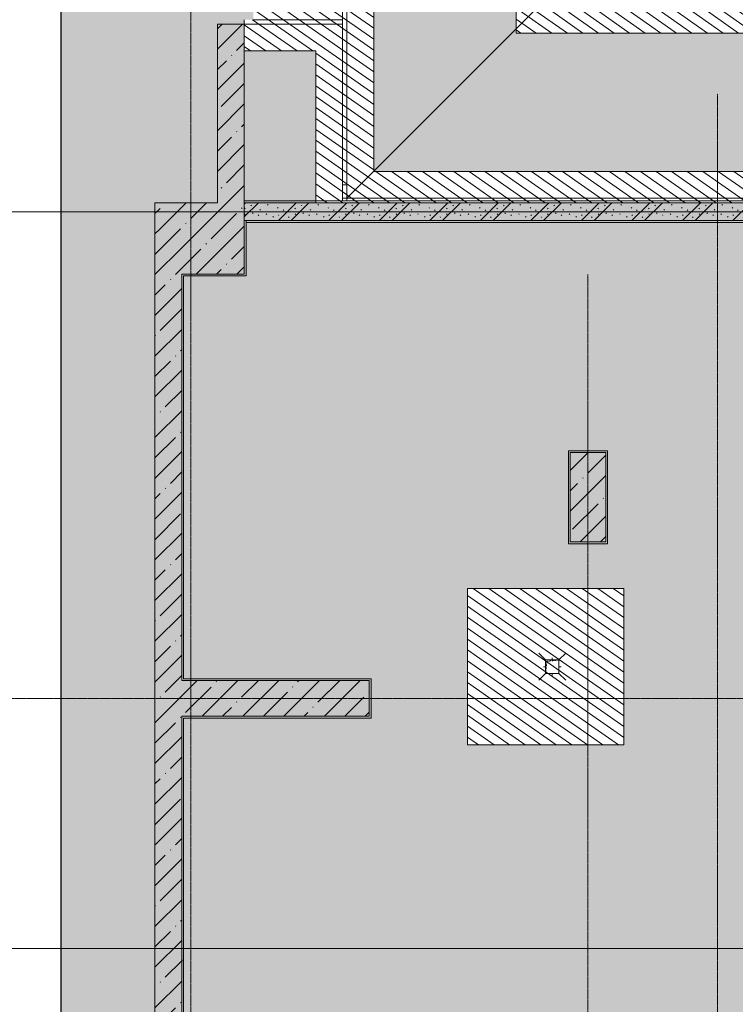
# Model space of a CAD drawing. Header units: millimetres. Extents: x -10358 to 171177, y -7314 to 134351.
# Tile 38 of 256: x -1915 to 6100, y 90424 to 101450. Entities that reach past the tile are written whole.
import ezdxf

# ---------------------------------------------------------------- set-up
doc = ezdxf.new("R2010")
doc.units = ezdxf.units.MM
for name, pattern in [('3_ Штрих_ 1 х 1 мм', [2, 1, -1]), ('3_ Штрих_ 5 х 3 мм', [8, 5, -3]), ('4_ Штрихпунктир_ 10 х 2 мм', [14, 10, -2, 0, -2])]:
    doc.linetypes.add(name, pattern=pattern)
for name, color, linetype, lineweight in [('A-DETL', 7, 'Continuous', 15), ('A-DETL-GENF', 7, 'Continuous', 13), ('A-FLOR', 7, 'Continuous', 13), ('A-GENM', 7, 'Continuous', 13), ('A-WALL', 7, 'Continuous', 13), ('A-WALL-PATT', 7, 'Continuous', 13), ('I-WALL', 7, 'Continuous', 13), ('M-EQPM', 7, 'Continuous', 13), ('P-SANR-FIXT', 7, 'Continuous', 13), ('S-COLS', 7, 'Continuous', 15), ('S-GRID', 7, 'Continuous', 5)]:
    doc.layers.add(name, color=color, linetype=linetype, lineweight=lineweight)
pattern_1 = [(45, (0, 0), (-228.0985, 228.0985), []), (45, (228.1, 0), (-228.0985, 228.0985), [403.225, -80.645, 6.706, -73.939])]
pattern_2 = [(145, (0, 0), (-57.357644, -81.915204), [])]

# ---------------------------------------------------------------- blocks, each defined once
blk = doc.blocks.new('Наметкина 10_РД_АР_П_Отделка_R21_rvt-1-Маркировочный план-схема -1 этажа на отм_-5_600')
at = {"layer": 'A-WALL-PATT', "lineweight": 5}
h = blk.add_hatch(dxfattribs=at)
h.set_pattern_fill('FP_16', color=256, style=0, pattern_type=2)
h.set_pattern_definition([(0, (0, 0), (406.4, 101.6), [6.706, -298.094, 6.706, -298.094, -1625.6]), (0, (0, 0), (406.4, 101.6), [-609.6, 6.706, -602.894, 6.706, -298.094, -711.2]), (0, (0, 0), (406.4, 101.6), [-1524, 6.706, -196.494, 6.706, -501.294]), (120, (152.4, 50.8), (-291.18818, 301.15272), [6.706, -298.094, 6.706, -298.094, -1625.6]), (120, (152.4, 50.8), (-291.18818, 301.15272), [-609.6, 6.706, -602.894, 6.706, -298.094, -711.2]), (120, (152.4, 50.8), (-291.18818, 301.15272), [-1524, 6.706, -196.494, 6.706, -501.294]), (240, (203.2, 254), (-115.21182, -402.75272), [6.706, -298.094, 6.706, -298.094, -1625.6]), (240, (203.2, 254), (-115.21182, -402.75272), [-609.6, 6.706, -602.894, 6.706, -298.094, -711.2]), (240, (203.2, 254), (-115.21182, -402.75272), [-1524, 6.706, -196.494, 6.706, -501.294])])
h.paths.add_polyline_path([(1400, 99400), (1400, 99420), (600, 99420), (600, 99400)])
at = {"layer": 'A-WALL'}
for p, q in [((1400, 99420), (600, 99420)), ((600, 99420), (600, 99400)), ((600, 99400), (1400, 99400)), ((8000, 99420), (1400, 99420)), ((1400, 99400), (8000, 99400)), ((600, 99200), (600, 98600)), ((620, 99200), (600, 99200)), ((620, 98580), (620, 99200)), ((7980, 99200), (620, 99200)), ((620, 99200), (620, 99180)), ((620, 99180), (7980, 99180)), ((-100, 98600), (-100, 94050)), ((-80, 98600), (-100, 98600)), ((600, 98600), (-80, 98600)), ((-80, 94070), (-80, 98580)), ((-80, 98580), (600, 98580)), ((600, 98580), (620, 98580)), ((4250, 96622), (4230, 96622)), ((4230, 96622), (4230, 95602)), ((4650, 96622), (4250, 96622)), ((4250, 96602), (4650, 96602)), ((4250, 95602), (4250, 96602)), ((4670, 96622), (4650, 96622)), ((4650, 96602), (4650, 95602)), ((4670, 95602), (4670, 96622)), ((4230, 95602), (4230, 95582)), ((4650, 95602), (4250, 95602)), ((4670, 95582), (4670, 95602)), ((4230, 95582), (4670, 95582)), ((2020, 94070), (-80, 94070)), ((2020, 94050), (2020, 94070)), ((-100, 94050), (-80, 94050)), ((-80, 94050), (2000, 94050)), ((2000, 94050), (2000, 93650)), ((2020, 93630), (2020, 94050)), ((-100, 93650), (-100, 90920)), ((-80, 93650), (-100, 93650)), ((2000, 93650), (-80, 93650)), ((-80, 93630), (2000, 93630)), ((-80, 90920), (-80, 93630)), ((2000, 93630), (2020, 93630)), ((-100, 90920), (-80, 90920)), ((-80, 90920), (-80, 89790))]:
    blk.add_line(p, q, dxfattribs=at)
blk = doc.blocks.new('АР_Трап - 100-100-V104-Маркировочный план-схема -1 этажа на отм_-5_600')
at = {"layer": 'P-SANR-FIXT'}
for p, q in [((-75, 75), (-150, 150)), ((75, 75), (150, 150)), ((-100, 0), (-75, 0)), ((0, 75), (0, 100)), ((75, 0), (100, 0)), ((-75, -75), (-150, -150)), ((0, -100), (0, -75)), ((75, -75), (150, -150))]:
    blk.add_line(p, q, dxfattribs=at)
blk = doc.blocks.new('АР_Канал вертикальный прямоугольный - ВК-V105-Маркировочный план-схема -1 этажа на отм_-5_600')
at = {"layer": 'A-DETL-GENF', "linetype": '3_ Штрих_ 1 х 1 мм'}
for p, q in [((75, 75), (-75, 75)), ((-75, 75), (-75, -75)), ((75, 75), (-75, 75)), ((-75, 75), (-75, -75)), ((-75, -75), (-60, 60)), ((-75, -75), (-60, 60)), ((-60, 60), (75, 75)), ((-60, 60), (75, 75)), ((75, -75), (75, 75)), ((-75, -75), (75, -75))]:
    blk.add_line(p, q, dxfattribs=at)
at = {"layer": 'M-EQPM'}
for p, q in [((-75, -75), (-75, 75)), ((-75, 75), (75, 75)), ((75, 75), (75, -75)), ((75, -75), (-75, -75))]:
    blk.add_line(p, q, dxfattribs=at)
blk = doc.blocks.new('АР-Заполнение деф_ шва - Д_ш_-4331308-Маркировочный план-схема -1 этажа на отм_-5_600')
at = {"layer": 'A-GENM'}
for p, q in [((0, 25), (4580, 25)), ((0, -25), (4580, -25))]:
    blk.add_line(p, q, dxfattribs=at)
blk = doc.blocks.new('АР-Заполнение деф_ шва - Д_ш_-4331205-Маркировочный план-схема -1 этажа на отм_-5_600')
at = {"layer": 'A-GENM'}
for p, q in [((0, 25), (1000, 25)), ((0, -25), (1000, -25))]:
    blk.add_line(p, q, dxfattribs=at)
blk = doc.blocks.new('АР-Заполнение деф_ шва - Д_ш__Пристенный-4429810-Маркировочный план-схема -1 этажа на отм_-5_600')
at = {"layer": 'A-GENM'}
blk.add_line((0, 25), (12825, 25), dxfattribs=at)

msp = doc.modelspace()

# ---------------------------------------------------------------- hatches: boundary and pattern name
at = {"layer": 'A-DETL-GENF', "true_color": 0xffffff}
h = msp.add_hatch(color=7, dxfattribs=at)
h.paths.add_polyline_path([(30200, 32200), (38582.9, 32200), (38582.9, 48000), (32600, 48000), (32600, 50050), (26600, 50050), (26601.2, 51500), (26900, 51500), (26900, 51900), (26600, 51900), (26600, 57825), (26900, 57825), (26900, 58225), (26600, 58225), (26600, 64100), (26900, 64100), (26900, 64500), (26600, 64500), (26600, 70300), (26900, 70300), (26900, 70700), (26600, 70700), (26600, 76750), (26900, 76750), (26900, 77150), (26600, 77150), (26600, 80600), (26975, 80600), (26975, 80900), (32600, 80900), (32600, 99100), (26975, 99100), (26975, 99400), (26575, 99400), (26575, 99100), (20875, 99100), (20875, 99400), (20475, 99400), (20475, 99100), (14525, 99100), (14525, 99400), (1400, 99400), (1400, 101100), (600, 101100), (600, 101450), (700, 101450), (700, 101750), (1400, 101750), (1400, 104300), (41750, 104300), (41750, 125510), (44050, 125510), (44050, 126310), (44700, 126310), (44700, 125510), (45250, 125510), (45250, 127956.4), (-1456, 127956.4), (-1456, 79200), (4850, 79200), (4850, 32200), (29700, 32200)])
h.paths.add_polyline_path([(19481.8, 43200), (19250, 43200), (19250, 44800), (20325, 44800), (20325, 44300), (21000, 44300), (21000, 43200), (19675, 43200)])
h.paths.add_polyline_path([(34923.4, 43245), (33775, 43245), (33776.6, 44280), (34923.4, 44280), (34923.4, 43246.6)])
h.paths.add_polyline_path([(15899.9, 43690), (15900, 43810), (15951.9, 43810), (15947.4, 43802.2), (15906.9, 43800), (15904.7, 43794.7), (15906.9, 43700), (15912.2, 43697.8), (15948.6, 43695.8), (15951.9, 43690), (15900, 43690)])
h.paths.add_polyline_path([(16768.8, 43690), (16748, 43690), (16752.5, 43697.8), (16793, 43700), (16795.2, 43705.3), (16793, 43800), (16787.7, 43802.2), (16751.5, 43803.9), (16748, 43810), (16800, 43810), (16798.8, 43690), (16787.7, 43690)])
h.paths.add_polyline_path([(6298, 43690), (6302.5, 43697.8), (6343, 43700), (6345.2, 43705.3), (6343, 43800), (6337.7, 43802.2), (6301.4, 43804.2), (6298, 43810), (6350, 43810), (6348.8, 43690), (6318.9, 43690)])
h.paths.add_polyline_path([(33774, 44335), (33724.6, 44335), (33729.1, 44342.8), (33769.6, 44345), (33771.8, 44350.3), (33769.6, 44445), (33764.3, 44447.2), (33729.1, 44447.2), (33724.6, 44455), (33776.6, 44455), (33775, 44335)])
h.paths.add_polyline_path([(34945, 44335), (34923.4, 44335), (34925, 44455), (34975.4, 44455), (34970.9, 44447.2), (34930.4, 44445), (34928.2, 44439.7), (34930.4, 44345), (34935.7, 44342.8), (34970.9, 44342.8), (34975.4, 44335)])
h.paths.add_polyline_path([(6868, 44740), (6100, 44740), (6100, 46490), (7200, 46490), (7200, 44740), (7040, 44740)])
h.paths.add_polyline_path([(13050, 45300), (12550, 45300), (12550, 77050), (13350, 77050), (13350, 61550), (24850, 61550), (24850, 60750), (13350, 60750), (13350, 45300)])
h.paths.add_polyline_path([(27808.7, 50700), (31300, 50700), (31300, 75252.5), (27250, 79728.8), (27250, 50700)])
h.paths.add_polyline_path([(31950, 50700), (32600, 50700), (32600, 75050), (31950, 75050), (31950, 50920)])
h.paths.add_polyline_path([(29374.9, 52325), (28875, 52325), (28876.1, 73440), (29675, 73440), (29675, 52325)])
h.paths.add_polyline_path([(20275, 52800), (20275, 54550), (22025, 54550), (22025, 52800), (20500, 52800)])
h.paths.add_polyline_path([(7076.2, 61250), (6100, 61250), (6100, 62630), (6348.1, 62630.8), (6349.9, 62635.3), (6347.7, 62730), (6338, 62732.2), (6307.2, 62732.2), (6302.7, 62740), (6354.7, 62740), (6354.7, 63000), (7350, 63000), (7350, 62630), (7510, 62630), (7510, 61250), (7180, 61250)])
h.paths.add_polyline_path([(31940, 75700), (32600, 75700), (32600, 80250), (27655, 80250), (31771.7, 75700)])
h.paths.add_polyline_path([(16125, 77150), (14375, 77150), (14375, 78400), (16125, 78400), (16125, 77170)])
h.paths.add_polyline_path([(20301, 78840), (20301, 78916), (20501, 78916), (20500, 78840.6), (20492, 78845.5), (20492, 78901.3), (20489.2, 78908), (20482.5, 78910.8), (20319.5, 78910.8), (20312.8, 78908), (20310, 78901.3), (20310, 78845.5)])
h.paths.add_polyline_path([(30075, 84350), (24230, 84350), (24230, 84900), (26975, 84900), (26975, 85150), (29775, 85150), (29775, 96625), (30575, 96625), (30575, 84350), (30275, 84350)])
h.paths.add_polyline_path([(18875, 93330), (17125, 93330), (17125, 95080), (18875, 95080), (18875, 94023)])
h.paths.add_polyline_path([(4850, 93330), (3100, 93330), (3100, 95080), (4850, 95080), (4850, 93507.5)])
h.paths.add_polyline_path([(2050, 99750), (32600, 99750), (32600, 100300), (45100.3, 100300), (41936.4, 103650), (2050, 103650), (2050, 100848.8)])
h.paths.add_polyline_path([(45250, 101088.1), (45250, 124860), (42400, 124860), (42400, 104105.8), (44561.3, 101817.3)])
h.paths.add_polyline_path([(40215, 101300), (3645.5, 101300), (3645.5, 102100), (40215, 102100), (40215, 101600)])
h.paths.add_polyline_path([(44325, 105712), (43825, 105712.7), (43825, 123388), (44625, 123388), (44625, 105712), (44561.3, 105712)])
h.paths.add_polyline_path([(32445, 109025), (31630, 109025), (31630, 110775), (33380, 110775), (33380, 109025), (32580, 109025)])
h.paths.add_polyline_path([(7825, 109025), (7825, 110775), (9575, 110775), (9575, 109025)])
h.paths.add_polyline_path([(40200, 117650), (700, 117650), (700, 118450), (40200, 118450), (40200, 117950)])
at = {"layer": 'A-DETL-GENF', "lineweight": 5, "true_color": 0x808080}
h = msp.add_hatch(dxfattribs=at)
h.set_pattern_fill('FP_17', color=8, style=0, pattern_type=2)
h.set_pattern_definition(pattern_2)
h.paths.add_polyline_path([(30275, 99100), (32600, 99100), (32600, 99750), (2050, 99750), (2050, 103650), (41936.4, 103650), (45100.3, 100300), (45250, 100300), (45250, 101088.1), (42400, 104105.8), (42400, 124860), (45250, 124860), (45250, 125510), (44700, 125510), (44700, 126310), (44050, 126310), (44050, 125510), (41750, 125510), (41750, 104300), (1400, 104300), (1400, 101750), (700, 101750), (700, 101450), (600, 101450), (600, 101100), (1400, 101100), (1400, 99400), (14525, 99400), (14525, 99100), (20475, 99100), (20475, 99400), (20875, 99400), (20875, 99100), (26575, 99100), (26575, 99400), (26975, 99400), (26975, 99100), (30075, 99100)])
h = msp.add_hatch(dxfattribs=at)
h.set_pattern_fill('FP_17', color=8, style=0, pattern_type=2)
h.set_pattern_definition(pattern_2)
h.paths.add_polyline_path([(13350, 45300), (13350, 60750), (24850, 60750), (24850, 61550), (13350, 61550), (13350, 77050), (12550, 77050), (12550, 45300), (12850, 45300), (12851.1, 76750), (13050, 76750), (13050, 61250), (24550, 61250), (24550, 61050), (13050, 61050), (13050, 45300)])
h.paths.add_polyline_path([(29175, 52325), (29675, 52325), (29673.9, 73440), (28875, 73440), (28875, 52325)])
h.paths.add_polyline_path([(29175, 52625.1), (29175, 73140), (29375, 73140), (29374.9, 52625.1)])
h.paths.add_polyline_path([(29200, 61075), (29350, 61075), (29350, 61225), (29200, 61225)])
h.paths.add_polyline_path([(12978.1, 61075), (13025, 61075), (13025, 61225), (12875, 61225), (12875, 61075)])
h.paths.add_polyline_path([(26975, 84350), (30575, 84350), (30575, 96625), (29775, 96625), (29775, 85150), (26975, 85150), (26975, 84900), (24230, 84900), (24230, 84350), (25016.6, 84350)])
h.paths.add_polyline_path([(30275, 84650), (24530, 84650), (24531.9, 84850), (30075, 84850), (30075, 96325), (30275, 96325), (30275, 84738.7)])
h.paths.add_polyline_path([(30095, 84675), (30245, 84675), (30245, 84825), (30095, 84825)])
h.paths.add_polyline_path([(40215, 101300), (40215, 102100), (3645.5, 102100), (3645.5, 101300), (39915, 101300)])
h.paths.add_polyline_path([(21010.2, 101600), (3900, 101600), (3900, 101800), (39915, 101800), (39915, 101600), (22224.5, 101600)])
h.paths.add_polyline_path([(32580, 101625), (32580, 101775), (32430, 101775), (32430, 101625)])
h.paths.add_polyline_path([(8775, 101625), (8775, 101775), (8625, 101775), (8625, 101625)])
h.paths.add_polyline_path([(44125, 105712), (44625, 105712.7), (44625, 123388), (43825, 123388), (43825, 105712), (43994.6, 105712)])
h.paths.add_polyline_path([(44125, 106012.4), (44125, 123087.4), (44325, 123087.4), (44325, 106012.4)])
h.paths.add_polyline_path([(44300, 114545), (44300, 114695), (44150, 114695), (44150, 114545), (44225.2, 114545)])
h.paths.add_polyline_path([(40200, 117650), (40200, 118450), (700, 118450), (700, 118150), (39899.9, 118149.9), (39899.9, 117950), (700, 117950), (700, 117650), (39900.1, 117650)])
h.paths.add_polyline_path([(32430, 117975), (32580, 117975), (32580, 118125), (32430, 118125)])
h.paths.add_polyline_path([(8625, 117975), (8775, 117975), (8775, 118125), (8625, 118125)])
h = msp.add_hatch(dxfattribs=at)
h.set_pattern_fill('FP_17', color=8, style=0, pattern_type=2)
h.set_pattern_definition(pattern_2)
h.paths.add_polyline_path([(130440, 11900), (131470, 11900), (131470, 12750), (130440, 12750), (130440, 12700), (130320, 12700), (130320, 11900), (130424.6, 11900)])
h.paths.add_polyline_path([(130440, 12825), (131470, 12825), (131470, 13675), (130440, 13675), (130440, 13630), (130320, 13630), (130320, 12830), (130440, 12830)])
h.paths.add_polyline_path([(131116.4, 13750), (131470, 13750), (131470, 14700), (130440, 14699.8), (130440, 14560), (130320, 14560), (130320, 13760), (130440, 13760), (130440, 13750)])
h.paths.add_polyline_path([(130440, 17700), (131470, 17700), (131470, 18650), (130440, 18650), (130440, 18600), (130320, 18600), (130320, 17800), (130440, 17800), (130440, 17720)])
h.paths.add_polyline_path([(131470, 18725), (131470, 19675), (130440, 19675), (130440, 19600), (130320, 19600), (130320, 18800), (130440, 18800), (130440, 18725), (131456.5, 18725)])
h.paths.add_polyline_path([(131463.2, 19750), (131470, 19750), (131470, 20800), (130440, 20800), (130440, 20600), (130320, 20600), (130320, 19800), (130440, 19800), (130440, 19750), (131450, 19750)])
h.paths.add_polyline_path([(131116.4, 20900), (131470, 20900), (131470, 22035), (130440, 22035), (130440, 21925), (130320, 21925), (130320, 21125), (130440, 21125), (130440, 20900)])
h.paths.add_polyline_path([(131470, 22150), (131470, 23090), (130440, 23090), (130440, 22975), (130320, 22975), (130320, 22175), (130440, 22175), (130440, 22150), (131458.5, 22150)])
h.paths.add_polyline_path([(131120, 23165), (131470, 23165), (131470, 24125), (130440, 24125), (130440, 24025), (130320, 24025), (130320, 23225), (130440, 23225), (130440, 23165), (131116.4, 23165)])
h.paths.add_polyline_path([(125195.4, 32000), (125320, 32000), (125320, 32070), (125520, 32070), (125520, 33100), (124425, 33100), (124425, 32070), (124520, 32070), (124520, 32000), (124614.5, 32000)])
h.paths.add_polyline_path([(124320, 32000), (124330, 32000), (124330, 32070), (124350, 32071.8), (124350, 33100), (123440, 33100), (123440, 32070), (123530, 32070), (123530, 32000), (124285.4, 32000)])
h.paths.add_polyline_path([(123225.4, 32000), (123350, 32000), (123350, 32070), (123365, 32070), (123365, 33100), (122455, 33100), (122455, 32070), (122550, 32070), (122550, 32000), (122740.1, 32000)])
h.paths.add_polyline_path([(122370, 32000), (122370, 32070), (122380, 32070), (122380, 33100), (121470, 33100), (121470, 32070), (121570, 32070), (121570, 32000), (122360, 32000)])
h.paths.add_polyline_path([(126486.3, 41038.4), (127220, 41038.4), (127220, 42788.4), (125545, 42788.4), (125545, 41038.4), (126454.9, 41038.4)])
h.paths.add_polyline_path([(19375, 43200), (21000, 43200), (21000, 44300), (20325, 44300), (20325, 44800), (19250, 44800), (19250, 43200), (19355, 43200)])
h.paths.add_polyline_path([(34325, 43245), (34923.4, 43246.6), (34923.4, 44280), (33775, 44280), (33775, 43245), (33907.5, 43245)])
h.paths.add_polyline_path([(108528.4, 44153.4), (109460, 44153.4), (109460, 45903.4), (107785, 45903.4), (107785, 44153.4)])
h.paths.add_polyline_path([(7180, 44740), (7200, 44740), (7200, 46490), (6100, 46490), (6100, 44740), (7040, 44740)])
h.paths.add_polyline_path([(123420, 47063.4), (123420, 48400), (122170, 48400), (122170, 47063.4), (123400, 47063.4)])
h.paths.add_polyline_path([(21150, 52800), (22025, 52800), (22025, 54550), (20275, 54550), (20275, 52800), (21090, 52800)])
h.paths.add_polyline_path([(125380, 53538.4), (127055, 53538.4), (127055, 55288.4), (125380, 55288.4), (125380, 54200)])
h.paths.add_polyline_path([(121065, 53538.4), (121065, 55288.4), (119390, 55288.4), (119390, 53538.4), (120270, 53538.4)])
h.paths.add_polyline_path([(113505, 53538.4), (115180, 53538.4), (115180, 55288.4), (113505, 55288.4), (113505, 53603.3)])
h.paths.add_polyline_path([(145075, 60500), (146145, 60500), (146145, 62225), (145075, 62225), (145075, 62100), (144395, 62100), (144395, 60500)])
h.paths.add_polyline_path([(7350, 61250), (7510, 61250), (7510, 62630), (7350, 62630), (7350, 63000), (6354.7, 63000), (6352.9, 62620), (6302.7, 62620), (6307.2, 62627.8), (6100, 62630), (6100, 61250), (7300, 61250)])
h.paths.add_polyline_path([(107840.3, 64938.4), (109460, 64938.4), (109460, 66688.4), (107785, 66688.4), (107785, 64938.4)])
h.paths.add_polyline_path([(48600, 68900), (49975, 68900), (49975, 70650), (48225, 70650), (48225, 68900)])
h.paths.add_polyline_path([(131116.4, 70675), (132225, 70675), (132225, 72425), (130867.5, 72425), (130867.5, 70675)])
h.paths.add_polyline_path([(125770, 70675), (127135, 70675), (127135, 72425), (125385, 72425), (125385, 70675)])
h.paths.add_polyline_path([(113405, 70688.4), (115080, 70688.4), (115080, 72438.4), (113405, 72438.4), (113405, 71111.7)])
h.paths.add_polyline_path([(15400, 77150), (16125, 77150), (16125, 78400), (14375, 78400), (14375, 77150)])
h.paths.add_polyline_path([(127270, 77350), (127860, 77350), (127860, 78375), (126110, 78375), (126110, 77350), (127260, 77350)])
h.paths.add_polyline_path([(145076.9, 80125), (146175, 80125), (146175, 81875), (145075, 81875), (145075, 80125)])
h.paths.add_polyline_path([(118020, 80850), (118670, 80850), (118670, 81920), (117295, 81920), (117295, 80850)])
h.paths.add_polyline_path([(100403.3, 82725), (101625, 82725), (101625, 84475), (99875, 84475), (99875, 82725), (99908.8, 82725)])
h.paths.add_polyline_path([(142220, 84375), (142220, 86125), (141120, 86125), (141120, 84375)])
h.paths.add_polyline_path([(17425, 93330), (18875, 93330), (18875, 95080), (17125, 95080), (17125, 93330), (17175, 93330)])
h.paths.add_polyline_path([(3100, 93330), (4850, 93330), (4850, 95080), (3100, 95080), (3100, 93595)])
h.paths.add_polyline_path([(139145, 94100), (139145, 95850), (137395, 95850), (137395, 94100), (138420, 94100)])
h.paths.add_polyline_path([(123745, 94100), (123745, 95850), (121995, 95850), (121995, 94100), (122740.1, 94100)])
h.paths.add_polyline_path([(111345, 94100), (111345, 95850), (109595, 95850), (109595, 94100), (110726.4, 94100)])
h.paths.add_polyline_path([(47353.4, 101150), (48280, 101150), (48280, 102700), (46600, 102700), (46600, 102075), (46700, 102075), (46700, 101150)])
h.paths.add_polyline_path([(64875, 101550), (64900, 101550), (64900, 102700), (63200, 102700), (63200, 101550), (64106, 101550)])
h.paths.add_polyline_path([(53020, 103865), (54480, 103865), (54480, 105615), (53000, 105615), (53000, 103865)])
h.paths.add_polyline_path([(62696.1, 108325), (63075, 108325), (63075, 109000), (62800, 109000), (62800, 109400), (63075, 109400), (63074.6, 110075), (61325, 110075), (61325, 108325), (62200, 108325)])
h.paths.add_polyline_path([(48725, 108325), (50475, 108325), (50475, 110075), (48725, 110075), (48725, 109400), (48800, 109400), (48800, 109000), (48725, 109000), (48725, 108815.6)])
h.paths.add_polyline_path([(128375, 109025), (128375, 110775), (126625, 110775), (126625, 109025), (128324.3, 109025)])
h.paths.add_polyline_path([(111100, 109025), (112175, 109025), (112175, 110775), (110425, 110775), (110425, 109025)])
h.paths.add_polyline_path([(86125, 109025), (87875, 109025), (87875, 110775), (86125, 110775), (86125, 109106.9)])
h.paths.add_polyline_path([(32800, 109025), (33380, 109025), (33380, 110775), (31630, 110775), (31630, 109025), (32580, 109025)])
h.paths.add_polyline_path([(9575, 109025), (9575, 110775), (7825, 110775), (7825, 109025)])
h.paths.add_polyline_path([(54965, 121680), (54965, 123430), (53215, 123430), (53215, 121680), (53830, 121680)])
at = {"layer": 'A-WALL-PATT', "lineweight": 5}
h = msp.add_hatch(dxfattribs=at)
h.set_pattern_fill('FP_1', color=256, style=0, pattern_type=2)
h.set_pattern_definition(pattern_1)
h.paths.add_polyline_path([(600, 99400), (600, 101400), (300, 101400), (300, 99400)])
h = msp.add_hatch(dxfattribs=at)
h.set_pattern_fill('FP_1', color=256, style=0, pattern_type=2)
h.set_pattern_definition(pattern_1)
h.paths.add_polyline_path([(-100, 99100), (600, 99100), (600, 99400), (-400, 99400), (-400, 99100), (-112.3, 99100)])
h = msp.add_hatch(dxfattribs=at)
h.set_pattern_fill('FP_6', color=256, style=0, pattern_type=2)
h.set_pattern_definition([(135, (300.56, 377.28), (-565.6854, 6e-14), [10, -790]), (135, (349.8, 474.73), (-565.6854, 6e-14), [10, -790]), (135, (423.93, 473.06), (-565.6854, 6e-14), [10, -790]), (135, (229.92, 447.9), (-565.6854, 6e-14), [10, -790]), (135, (155.08, 447.9), (-565.6854, 6e-14), [10, -790]), (135, (114.9, 369.03), (-565.6854, 6e-14), [10, -790]), (135, (132.43, 285.8), (-565.6854, 6e-14), [10, -790]), (135, (214.66, 322), (-565.6854, 6e-14), [10, -790]), (135, (198.16, 261.88), (-565.6854, 6e-14), [10, -790]), (135, (45.2, 272.9), (-565.6854, 6e-14), [10, -790]), (135, (42.32, 336.16), (-565.6854, 6e-14), [10, -790]), (135, (92.26, 192.24), (-565.6854, 6e-14), [10, -790]), (135, (7.07, 149.2), (-565.6854, 6e-14), [10, -790]), (135, (80.6, 95.1), (-565.6854, 6e-14), [10, -790]), (135, (79.53, 36.94), (-565.6854, 6e-14), [10, -790]), (135, (153.87, 74.56), (-565.6854, 6e-14), [10, -790]), (135, (228.35, 124.8), (-565.6854, 6e-14), [10, -790]), (135, (279.75, 180.4), (-565.6854, 6e-14), [10, -790]), (135, (282.9, 31.63), (-565.6854, 6e-14), [10, -790]), (135, (377.38, 53.45), (-565.6854, 6e-14), [10, -790]), (135, (352.28, 102.7), (-565.6854, 6e-14), [10, -790]), (135, (354.05, 0), (-565.6854, 6e-14), [10, -790]), (135, (553.23, 16.45), (-565.6854, 6e-14), [10, -790]), (135, (542.38, 63.45), (-565.6854, 6e-14), [10, -790]), (135, (536.58, 239.3), (-565.6854, 6e-14), [10, -790]), (135, (475.85, 203.9), (-565.6854, 6e-14), [10, -790]), (135, (475.85, 316.54), (-565.6854, 6e-14), [10, -790]), (135, (520.8, 408.7), (-565.6854, 6e-14), [10, -790]), (135, (551.1, 470.8), (-565.6854, 6e-14), [10, -790]), (135, (235.25, 537.93), (-565.6854, 6e-14), [10, -790]), (135, (407.25, 547.65), (-565.6854, 6e-14), [10, -790]), (135, (94.5, 558.6), (-565.6854, 6e-14), [10, -790]), (135, (46.4, 532.3), (-565.6854, 6e-14), [10, -790]), (135, (85.56, 465.04), (-565.6854, 6e-14), [10, -790]), (135, (355.53, 181.14), (-565.6854, 6e-14), [10, -790]), (135, (362.23, 243.6), (-565.6854, 6e-14), [10, -790]), (135, (413.45, 344.1), (-565.6854, 6e-14), [10, -790]), (135, (286.3, 273.25), (-565.6854, 6e-14), [10, -790]), (135, (423.02, 263.72), (-565.6854, 6e-14), [10, -790]), (135, (162.94, 190.2), (-565.6854, 6e-14), [10, -790]), (135, (470.25, 120.93), (-565.6854, 6e-14), [10, -790]), (135, (484.48, 9.78), (-565.6854, 6e-14), [10, -790]), (45, (0, 212.13), (-565.6854, 0), []), (45, (212.13, 0), (-565.6854, 0), []), (45, (353.55, 0), (-565.6854, 0), []), (45, (0, 353.55), (-565.6854, 0), [])])
h.paths.add_polyline_path([(5471.9, 99200), (8000, 99200), (8000, 99400), (600, 99400), (600, 99200), (4850, 99200)])
h = msp.add_hatch(dxfattribs=at)
h.set_pattern_fill('FP_1', color=256, style=0, pattern_type=2)
h.set_pattern_definition(pattern_1)
h.paths.add_polyline_path([(-112.3, 81400), (-100, 81400), (-100, 99100), (-400, 99100), (-400, 81400)])
h = msp.add_hatch(dxfattribs=at)
h.set_pattern_fill('FP_1', color=256, style=0, pattern_type=2)
h.set_pattern_definition(pattern_1)
h.paths.add_polyline_path([(1420.1, 93650), (2000, 93650), (2000, 94050), (-100, 94050), (-100, 93650), (600, 93650)])
at = {"layer": 'S-COLS', "lineweight": 5}
h = msp.add_hatch(dxfattribs=at)
h.set_pattern_fill('FP_1', color=256, style=0, pattern_type=2)
h.set_pattern_definition(pattern_1)
h.paths.add_polyline_path([(426, 98600), (600, 98600), (600, 99100), (-100, 99100), (-100, 98600)])
h = msp.add_hatch(dxfattribs=at)
h.set_pattern_fill('FP_1', color=256, style=0, pattern_type=2)
h.set_pattern_definition(pattern_1)
h.paths.add_polyline_path([(4250, 95602), (4650, 95602), (4650, 96602), (4250, 96602), (4250, 96291.8)])

# ---------------------------------------------------------------- linework, layer by layer
at = {"layer": 'A-DETL', "linetype": '3_ Штрих_ 5 х 3 мм', "lineweight": 30}
msp.add_line((-1456, 127956.4), (-1456, 79200), dxfattribs=at)
at = {"layer": 'A-DETL', "lineweight": 5}
for p, q in [((2050, 99750), (2050, 103650)), ((3645.5, 102100), (3645.5, 101300)), ((600, 101450), (600, 101100)), ((3645.5, 101300), (40215, 101300)), ((600, 101100), (1400, 101100)), ((1400, 101100), (1400, 99400)), ((45619.7, 99750), (2050, 99750)), ((1400, 99400), (14525, 99400)), ((4850, 95080), (3100, 95080)), ((3100, 95080), (3100, 93330)), ((4850, 93330), (4850, 95080)), ((3100, 93330), (4850, 93330))]:
    msp.add_line(p, q, dxfattribs=at)
at = {"layer": 'A-FLOR'}
for p, q in [((1750, 99420), (1750, 103980)), ((1750, 99450), (3900, 101600)), ((1700, 101400), (600, 101400)), ((1700, 101399.9), (600, 101399.9)), ((1700, 99420), (1700, 101399.9)), ((1750, 99600), (1700, 99600)), ((1750, 99450), (46315.7, 99450))]:
    msp.add_line(p, q, dxfattribs=at)
at = {"layer": 'A-WALL'}
for p, q in [((600, 101400), (300, 101400)), ((300, 101400), (300, 99400)), ((600, 99100), (600, 101400)), ((-400, 99400), (-400, 81400)), ((300, 99400), (-400, 99400)), ((-100, 94050), (-100, 98600)), ((2000, 94050), (-100, 94050)), ((2000, 93650), (2000, 94050)), ((-100, 86350), (-100, 93650)), ((-100, 93650), (2000, 93650))]:
    msp.add_line(p, q, dxfattribs=at)
at = {"layer": 'I-WALL'}
for p, q in [((8000, 99400), (600, 99400)), ((600, 99200), (8000, 99200))]:
    msp.add_line(p, q, dxfattribs=at)
at = {"layer": 'S-COLS'}
for p, q in [((600, 98600), (600, 99100)), ((-100, 98600), (600, 98600)), ((4650, 96602), (4250, 96602)), ((4250, 96602), (4250, 95602)), ((4650, 95602), (4650, 96602)), ((4250, 95602), (4650, 95602))]:
    msp.add_line(p, q, dxfattribs=at)
at = {"layer": 'S-GRID', "linetype": '4_ Штрихпунктир_ 10 х 2 мм'}
for p, q in [((0, -5714.2), (0, 132751)), ((5900, 29261), (5900, 100620.8)), ((155261.4, 99300), (-8758.4, 99300)), ((152245.9, 99300), (-5845.9, 99300)), ((152701.2, 99300), (-5845.9, 99300)), ((4450, 30005.1), (4450, 98600)), ((27370.3, 93850), (-5845.9, 93850)), ((152245.9, 91050), (-5845.9, 91050)), ((152197.5, 91050), (-5845.9, 91050))]:
    msp.add_line(p, q, dxfattribs=at)

# ---------------------------------------------------------------- block references
at = {"lineweight": 5}
msp.add_blockref('Наметкина 10_РД_АР_П_Отделка_R21_rvt-1-Маркировочный план-схема -1 этажа на отм_-5_600', (0, 0), dxfattribs=at)
at = {"layer": 'A-GENM', "rotation": 270}
msp.add_blockref('АР-Заполнение деф_ шва - Д_ш_-4331308-Маркировочный план-схема -1 этажа на отм_-5_600', (1725, 104000), dxfattribs=at)
at = {"layer": 'A-GENM'}
for name, p in [('АР-Заполнение деф_ шва - Д_ш_-4331205-Маркировочный план-схема -1 этажа на отм_-5_600', (700, 101425)), ('АР-Заполнение деф_ шва - Д_ш__Пристенный-4429810-Маркировочный план-схема -1 этажа на отм_-5_600', (1700, 99425))]:
    msp.add_blockref(name, p, dxfattribs=at)
at = {"layer": 'M-EQPM'}
msp.add_blockref('АР_Канал вертикальный прямоугольный - ВК-V105-Маркировочный план-схема -1 этажа на отм_-5_600', (4050, 94205), dxfattribs=at)
at = {"layer": 'P-SANR-FIXT'}
msp.add_blockref('АР_Трап - 100-100-V104-Маркировочный план-схема -1 этажа на отм_-5_600', (4050, 94205), dxfattribs=at)

doc.saveas('drawing.dxf')
